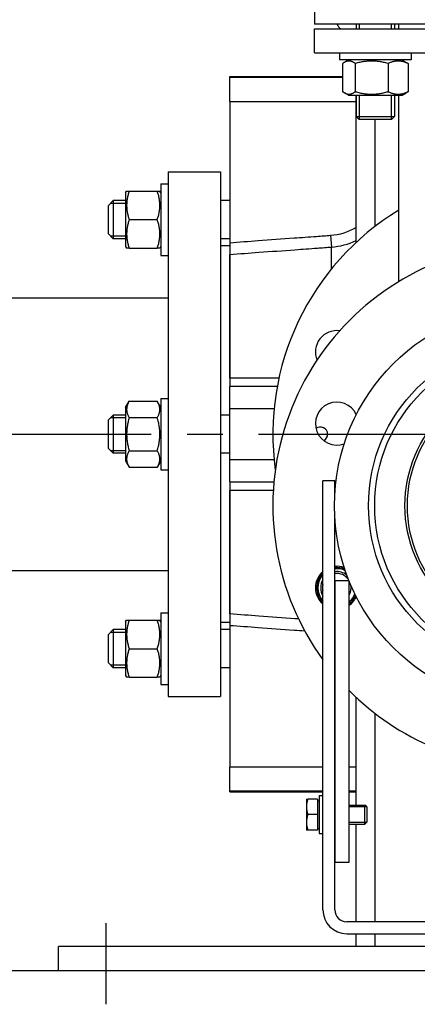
# Model space of a CAD drawing. Header units: millimetres. Extents: x 0 to 8400, y 0 to 5940.
# Tile 27 of 51: x 1745 to 1912, y 3498 to 3911. Entities that reach past the tile are written whole.
import ezdxf

# ---------------------------------------------------------------- set-up
doc = ezdxf.new("R2010")
doc.units = ezdxf.units.MM
doc.header["$LTSCALE"] = 20
doc.linetypes.add('MITTE', pattern=[2, 1.25, -0.25, 0.25, -0.25])
for name, color, linetype in [('02-LINIE-035', 2, 'CONTINUOUS'), ('03-LINIE-050', 3, 'CONTINUOUS'), ('05-ACHSE', 1, 'MITTE')]:
    doc.layers.add(name, color=color, linetype=linetype)

msp = doc.modelspace()

# ---------------------------------------------------------------- linework, layer by layer
at = {"layer": '02-LINIE-035'}
for p, q in [((1868.46, 3919.38), (1868.46, 3909.38)), ((2053.46, 3909.38), (1868.46, 3909.38)), ((1885.98, 3909.38), (1885.98, 3907.38)), ((1887.19, 3909.38), (1887.19, 3907.38)), ((1900.78, 3907.38), (1900.78, 3909.38)), ((1901.98, 3909.38), (1901.98, 3907.38)), ((1903.81, 3907.38), (1903.81, 3909.38)), ((1868.46, 3907.38), (2053.46, 3907.38)), ((1868.46, 3897.38), (1868.46, 3907.38)), ((1868.46, 3897.38), (2053.46, 3897.38)), ((1878.98, 3897.38), (1878.98, 3894.38)), ((1908.98, 3897.38), (1908.98, 3894.38)), ((1908.98, 3894.38), (1878.98, 3894.38)), ((1880.25, 3892.87), (1880.25, 3881.08)), ((1882.73, 3894.38), (1880.99, 3893.37)), ((1885.55, 3892.87), (1885.55, 3881.08)), ((1899.29, 3892.87), (1899.29, 3881.08)), ((1905.23, 3894.38), (1906.97, 3893.37)), ((1907.72, 3892.87), (1907.72, 3881.08)), ((1832.96, 3886.99), (1832.96, 3887.38)), ((1832.96, 3887.38), (1880.25, 3887.38)), ((1832.96, 3877.02), (1832.96, 3886.99)), ((1880.25, 3886.99), (1832.96, 3886.99)), ((1882.73, 3879.58), (1880.99, 3880.58)), ((1882.73, 3879.58), (1905.23, 3879.58)), ((1885.96, 3817.84), (1885.96, 3879.58)), ((1885.98, 3879.58), (1885.98, 3870.6)), ((1887.19, 3879.58), (1887.19, 3869.4)), ((1900.78, 3869.4), (1900.78, 3879.58)), ((1901.98, 3879.58), (1901.98, 3870.6)), ((1903.81, 3801.37), (1903.81, 3879.58)), ((1905.23, 3879.58), (1906.97, 3880.58)), ((1832.96, 3877.02), (1832.96, 3817.58)), ((1832.96, 3877.02), (1885.96, 3877.02)), ((1885.98, 3870.6), (1901.98, 3870.6)), ((1887.21, 3869.38), (1885.98, 3870.6)), ((1900.76, 3869.38), (1887.21, 3869.38)), ((1893.96, 3824.62), (1893.96, 3869.38)), ((1900.76, 3869.38), (1901.98, 3870.6)), ((1806.96, 3847.38), (1806.96, 3627.38)), ((1806.96, 3847.38), (1828.96, 3847.38)), ((1828.96, 3847.38), (1828.96, 3627.38)), ((1803.96, 3842.38), (1803.96, 3812.38)), ((1803.96, 3842.38), (1806.96, 3842.38)), ((1789.16, 3838.63), (1789.6, 3839.38)), ((1789.16, 3838.63), (1789.16, 3816.13)), ((1789.6, 3839.38), (1790.67, 3839.38)), ((1790.67, 3839.38), (1802.46, 3839.38)), ((1802.46, 3839.38), (1803.53, 3839.38)), ((1803.96, 3838.63), (1803.53, 3839.38)), ((1781.96, 3833.38), (1783.96, 3835.38)), ((1789.16, 3834.17), (1782.76, 3834.17)), ((1783.96, 3835.38), (1783.96, 3819.38)), ((1789.16, 3835.38), (1783.96, 3835.38)), ((1832.96, 3835.38), (1828.96, 3835.38)), ((1781.96, 3821.38), (1781.96, 3833.38)), ((1790.67, 3827.38), (1802.46, 3827.38)), ((1781.96, 3821.38), (1783.96, 3819.38)), ((1782.76, 3820.58), (1789.16, 3820.58)), ((1789.16, 3819.38), (1783.96, 3819.38)), ((1832.96, 3819.38), (1828.96, 3819.38)), ((1832.96, 3817.58), (1832.96, 3812.8)), ((1875.21, 3820.67), (1875.56, 3815.9)), ((1789.16, 3816.13), (1789.6, 3815.38)), ((1790.67, 3815.38), (1789.6, 3815.38)), ((1790.67, 3815.38), (1802.46, 3815.38)), ((1803.53, 3815.38), (1802.46, 3815.38)), ((1803.96, 3816.13), (1803.53, 3815.38)), ((1832.96, 3816.38), (1828.96, 3816.38)), ((1875.56, 3806.7), (1875.56, 3815.9)), ((1803.96, 3812.38), (1806.96, 3812.38)), ((1832.96, 3812.8), (1832.96, 3760.89)), ((1832.96, 3760.89), (1832.96, 3812.8)), ((1484.96, 3794.53), (1806.96, 3794.53)), ((1832.96, 3760.89), (1832.96, 3757.38)), ((1832.96, 3748.09), (1832.96, 3757.38)), ((1852.8, 3757.38), (1832.96, 3757.38)), ((1789.16, 3748.63), (1790.67, 3751.23)), ((1790.67, 3751.23), (1802.46, 3751.23)), ((1803.96, 3748.63), (1802.46, 3751.23)), ((1803.96, 3752.38), (1803.96, 3722.38)), ((1803.96, 3752.38), (1806.96, 3752.38)), ((1789.16, 3748.63), (1789.16, 3726.13)), ((1832.96, 3748.09), (1851.49, 3748.09)), ((1832.96, 3726.66), (1832.96, 3748.09)), ((1781.96, 3743.38), (1783.96, 3745.38)), ((1781.96, 3731.38), (1781.96, 3743.38)), ((1789.16, 3744.17), (1782.76, 3744.17)), ((1783.96, 3745.38), (1783.96, 3729.38)), ((1789.16, 3745.38), (1783.96, 3745.38)), ((1790.67, 3744.31), (1802.46, 3744.31)), ((1832.96, 3745.38), (1828.96, 3745.38)), ((1781.96, 3731.38), (1783.96, 3729.38)), ((1782.76, 3730.58), (1789.16, 3730.58)), ((1790.67, 3730.45), (1802.46, 3730.45)), ((1789.16, 3729.38), (1783.96, 3729.38)), ((1789.16, 3726.13), (1790.67, 3723.52)), ((1803.96, 3726.13), (1802.46, 3723.52)), ((1832.96, 3729.38), (1828.96, 3729.38)), ((1832.96, 3717.38), (1832.96, 3726.66)), ((1851.49, 3726.66), (1832.96, 3726.66)), ((1790.67, 3723.52), (1802.46, 3723.52)), ((1803.96, 3722.38), (1806.96, 3722.38)), ((1832.96, 3717.38), (1851.42, 3717.38)), ((1832.96, 3717.38), (1832.96, 3713.86)), ((1832.96, 3713.86), (1832.96, 3661.96)), ((1832.96, 3661.96), (1832.96, 3713.86)), ((1871.96, 3537.81), (1871.96, 3717.81)), ((1876.96, 3717.81), (1871.96, 3717.81)), ((1876.96, 3712.4), (1876.96, 3717.81)), ((1876.96, 3537.81), (1876.96, 3702.36)), ((1484.96, 3680.23), (1806.96, 3680.23)), ((1876.96, 3675.8), (1876.96, 3557.8)), ((1882.96, 3675.8), (1876.96, 3675.8)), ((1882.96, 3557.8), (1882.96, 3675.8)), ((1803.96, 3662.38), (1803.96, 3632.38)), ((1803.96, 3662.38), (1806.96, 3662.38)), ((1832.96, 3661.96), (1832.96, 3657.17)), ((1789.16, 3658.63), (1789.6, 3659.38)), ((1789.16, 3658.63), (1789.16, 3636.13)), ((1789.6, 3659.38), (1790.67, 3659.38)), ((1790.67, 3659.38), (1802.46, 3659.38)), ((1802.46, 3659.38), (1803.53, 3659.38)), ((1803.96, 3658.63), (1803.53, 3659.38)), ((1832.96, 3658.38), (1828.96, 3658.38)), ((1832.96, 3657.17), (1832.96, 3597.74)), ((1781.96, 3653.38), (1783.96, 3655.38)), ((1781.96, 3641.38), (1781.96, 3653.38)), ((1789.16, 3654.17), (1782.76, 3654.17)), ((1783.96, 3655.38), (1783.96, 3639.38)), ((1789.16, 3655.38), (1783.96, 3655.38)), ((1832.96, 3655.38), (1828.96, 3655.38)), ((1790.67, 3647.38), (1802.46, 3647.38)), ((1781.96, 3641.38), (1783.96, 3639.38)), ((1782.76, 3640.58), (1789.16, 3640.58)), ((1789.16, 3639.38), (1783.96, 3639.38)), ((1832.96, 3639.38), (1828.96, 3639.38)), ((1789.16, 3636.13), (1789.6, 3635.38)), ((1790.67, 3635.38), (1789.6, 3635.38)), ((1790.67, 3635.38), (1802.46, 3635.38)), ((1803.53, 3635.38), (1802.46, 3635.38)), ((1803.96, 3636.13), (1803.53, 3635.38)), ((1803.96, 3632.38), (1806.96, 3632.38)), ((1806.96, 3627.38), (1828.96, 3627.38)), ((1885.96, 3581.8), (1885.96, 3626.91)), ((1893.96, 3532.81), (1893.96, 3620.14)), ((1832.96, 3587.76), (1832.96, 3597.74)), ((1871.96, 3597.74), (1832.96, 3597.74)), ((1885.96, 3597.74), (1882.96, 3597.74)), ((1832.96, 3587.38), (1832.96, 3587.76)), ((1832.96, 3587.76), (1871.96, 3587.76)), ((1832.96, 3587.38), (1871.96, 3587.38)), ((1870.36, 3585.8), (1870.36, 3569.8)), ((1870.36, 3585.8), (1871.96, 3585.8)), ((1882.96, 3587.76), (1885.96, 3587.76)), ((1882.96, 3587.38), (1885.96, 3587.38)), ((1865.06, 3584.3), (1865.06, 3581.05)), ((1869.76, 3584.3), (1865.65, 3584.3)), ((1869.76, 3584.3), (1869.76, 3577.8)), ((1869.76, 3583.61), (1870.36, 3583.61)), ((1882.96, 3581.8), (1889.6, 3581.8)), ((1889.6, 3573.8), (1889.6, 3581.8)), ((1890.36, 3581.03), (1889.6, 3581.8)), ((1865.06, 3581.05), (1865.06, 3574.55)), ((1869.76, 3577.8), (1865.65, 3577.8)), ((1869.76, 3577.8), (1869.76, 3571.3)), ((1890.34, 3581.05), (1882.96, 3581.05)), ((1890.36, 3581.03), (1890.36, 3574.57)), ((1865.06, 3574.55), (1865.06, 3571.3)), ((1882.96, 3574.54), (1890.34, 3574.54)), ((1882.96, 3573.8), (1889.6, 3573.8)), ((1885.96, 3532.81), (1885.96, 3573.8)), ((1890.36, 3574.57), (1889.6, 3573.8)), ((1869.76, 3571.3), (1865.65, 3571.3)), ((1869.76, 3571.98), (1870.36, 3571.98)), ((1870.36, 3569.8), (1871.96, 3569.8)), ((1876.96, 3557.8), (1882.96, 3557.8)), ((1931.96, 3532.81), (1881.96, 3532.81)), ((1881.96, 3527.81), (1931.96, 3527.81)), ((1885.96, 3522.38), (1885.96, 3527.81)), ((1893.96, 3522.38), (1893.96, 3527.81)), ((2160.96, 3522.38), (1760.96, 3522.38)), ((1760.96, 3512.38), (1760.96, 3522.38)), ((1760.96, 3512.38), (2160.96, 3512.38))]:
    msp.add_line(p, q, dxfattribs=at)
for radius in [84.15, 69.85, 67.25, 54.55, 53.55]:
    msp.add_circle((1960.96, 3707.38), radius, dxfattribs=at)
for centre, radius, start, end in [((1882.46, 3911.38), 5, 203.5782, 233.1301), ((1960.96, 3737.38), 110, 121.3018, 187.8375), ((1960.96, 3707.38), 110, 110.2651, 215.9928), ((1877.82, 3771.82), 9, 82.4244, 202.0234), ((1877.82, 3741.82), 9, 24.7442, 290.2558), ((1870.96, 3737.38), 3, 296.6991, 129.2128), ((1877.82, 3672.94), 9, 69.7442, 95.4247), ((1877.82, 3672.94), 8.5, 67.0131, 95.7449), ((1877.82, 3672.94), 8, 63.7423, 96.1053), ((1877.82, 3672.94), 8, 63.7425, 96.1052), ((1877.82, 3672.94), 9, 130.5487, 229.4513), ((1877.82, 3672.94), 8.5, 133.4984, 226.5016), ((1877.82, 3672.94), 8, 137.0001, 222.9999), ((1877.82, 3672.94), 8, 136.9999, 223.0001), ((1877.82, 3672.94), 6.79, 51.9534, 97.1938), ((1877.82, 3672.94), 6, 34.9071, 98.1524), ((1877.82, 3672.94), 6.79, 149.4419, 210.5581), ((1877.82, 3672.94), 6, 167.1977, 192.8023), ((1877.82, 3672.94), 6, 329.1143, 10.0929), ((1877.82, 3672.94), 8, 310.0641, 341.2577), ((1877.82, 3672.94), 8, 310.0639, 341.2575), ((1877.82, 3672.94), 8.5, 307.2852, 337.9869), ((1877.82, 3672.94), 9, 304.8988, 335.2558), ((1960.96, 3707.38), 110, 224.839, 315.161), ((1881.96, 3537.81), 10, 180, 270), ((1881.96, 3537.81), 5, 180, 270)]:
    msp.add_arc(centre, radius, start, end, dxfattribs=at)
for points, weights in [([(1885.55, 3892.87), (1882.9, 3894.87), (1880.25, 3892.87)], [1, 1.15470053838, 1]), ([(1899.29, 3892.87), (1892.42, 3894.87), (1885.55, 3892.87)], [1, 1.15470053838, 1]), ([(1907.72, 3892.87), (1903.5, 3894.87), (1899.29, 3892.87)], [1, 1.15470053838, 1]), ([(1906.97, 3893.37), (1907.33, 3893.16), (1907.72, 3892.87)], [1.03472368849, 1.01992921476, 1]), ([(1880.25, 3881.08), (1882.9, 3879.08), (1885.55, 3881.08)], [1, 1.15470053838, 1]), ([(1885.55, 3881.08), (1892.42, 3879.08), (1899.29, 3881.08)], [1, 1.15470053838, 1]), ([(1899.29, 3881.08), (1903.5, 3879.08), (1907.72, 3881.08)], [1, 1.15470053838, 1]), ([(1907.72, 3881.08), (1907.33, 3880.79), (1906.97, 3880.58)], [1, 1.01992921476, 1.03472368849]), ([(1790.67, 3839.38), (1788.67, 3833.38), (1790.67, 3827.38)], [1, 1.15470053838, 1]), ([(1802.46, 3827.38), (1804.46, 3833.38), (1802.46, 3839.38)], [1, 1.15470053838, 1]), ([(1790.67, 3827.38), (1788.67, 3821.38), (1790.67, 3815.38)], [1, 1.15470053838, 1]), ([(1802.46, 3815.38), (1804.46, 3821.38), (1802.46, 3827.38)], [1, 1.15470053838, 1]), ([(1790.67, 3751.23), (1788.67, 3747.77), (1790.67, 3744.31)], [1, 1.15470053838, 1]), ([(1802.46, 3744.31), (1804.46, 3747.77), (1802.46, 3751.23)], [1, 1.15470053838, 1]), ([(1790.67, 3744.31), (1788.67, 3737.38), (1790.67, 3730.45)], [1, 1.15470053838, 1]), ([(1802.46, 3730.45), (1804.46, 3737.38), (1802.46, 3744.31)], [1, 1.15470053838, 1]), ([(1790.67, 3730.45), (1788.67, 3726.99), (1790.67, 3723.52)], [1, 1.15470053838, 1]), ([(1802.46, 3723.52), (1804.46, 3726.99), (1802.46, 3730.45)], [1, 1.15470053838, 1]), ([(1790.67, 3659.38), (1788.67, 3653.38), (1790.67, 3647.38)], [1, 1.15470053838, 1]), ([(1802.46, 3647.38), (1804.46, 3653.38), (1802.46, 3659.38)], [1, 1.15470053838, 1]), ([(1790.67, 3647.38), (1788.67, 3641.38), (1790.67, 3635.38)], [1, 1.15470053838, 1]), ([(1802.46, 3635.38), (1804.46, 3641.38), (1802.46, 3647.38)], [1, 1.15470053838, 1]), ([(1865.65, 3584.3), (1865.06, 3582.56), (1865.06, 3581.05)], [1, 1.0379548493, 1]), ([(1865.06, 3584.3), (1865.06, 3584.3), (1865.65, 3584.3)], [1, 1.0379548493, 1]), ([(1865.06, 3581.05), (1865.06, 3579.54), (1865.65, 3577.8)], [1, 1.0379548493, 1]), ([(1865.65, 3577.8), (1865.06, 3576.06), (1865.06, 3574.55)], [1, 1.0379548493, 1]), ([(1865.06, 3574.55), (1865.06, 3573.04), (1865.65, 3571.3)], [1, 1.0379548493, 1]), ([(1865.65, 3571.3), (1865.06, 3571.3), (1865.06, 3571.3)], [1, 1.0379548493, 1])]:
    msp.add_rational_spline(points, weights, degree=2, dxfattribs=at)
for points in [[(1885.96, 3824.1), (1882.7, 3822.15), (1878.98, 3820.95), (1875.21, 3820.67)], [(1875.56, 3815.9), (1879.14, 3816.15), (1882.68, 3817.09), (1885.95, 3818.62)]]:
    msp.add_open_spline(points, degree=3, dxfattribs=at)
for points, knots in [([(1875.21, 3820.67), (1873.24, 3820.53), (1871.27, 3820.39), (1866.15, 3820.01), (1863, 3819.78), (1854.82, 3819.18), (1849.78, 3818.81), (1840.81, 3818.16), (1836.89, 3817.87), (1832.96, 3817.58)], [0, 0, 0, 0, 0.592126, 0.592126, 1.539528, 1.539528, 3.055372, 3.055372, 4.23567, 4.23567, 4.23567, 4.23567]), ([(1832.96, 3812.8), (1837.01, 3813.09), (1841.05, 3813.39), (1850.12, 3814.05), (1855.16, 3814.41), (1863.35, 3815.01), (1866.5, 3815.24), (1871.62, 3815.61), (1873.59, 3815.75), (1875.56, 3815.9)], [-4.270642, -4.270642, -4.270642, -4.270642, -3.055372, -3.055372, -1.539528, -1.539528, -0.592126, -0.592126, 0, 0, 0, 0]), ([(1853.51, 3760.92), (1852.99, 3760.92), (1852.46, 3760.92), (1849.96, 3760.91), (1847.99, 3760.91), (1842.87, 3760.91), (1839.72, 3760.9), (1835.37, 3760.9), (1834.17, 3760.89), (1832.96, 3760.89)], [-2.527662, -2.527662, -2.527662, -2.527662, -2.36899, -2.36899, -1.776743, -1.776743, -0.829147, -0.829147, -0.46733, -0.46733, -0.46733, -0.46733]), ([(1832.96, 3713.86), (1837, 3713.86), (1841.04, 3713.85), (1847.1, 3713.84), (1849.13, 3713.84), (1851.15, 3713.84)], [-4.270642, -4.270642, -4.270642, -4.270642, -3.055992, -3.055992, -2.446776, -2.446776, -2.446776, -2.446776]), ([(1861.76, 3659.86), (1861.24, 3659.9), (1860.72, 3659.94), (1855.16, 3660.34), (1850.12, 3660.71), (1841.05, 3661.37), (1837.01, 3661.66), (1832.96, 3661.96)], [-3.353206, -3.353206, -3.353206, -3.353206, -3.197482, -3.197482, -1.681639, -1.681639, -0.466368, -0.466368, -0.466368, -0.466368]), ([(1832.96, 3657.17), (1836.89, 3656.88), (1840.81, 3656.6), (1849.78, 3655.94), (1854.82, 3655.57), (1861.34, 3655.1), (1862.82, 3654.99), (1864.3, 3654.88)], [0.50134, 0.50134, 0.50134, 0.50134, 1.681639, 1.681639, 3.197482, 3.197482, 3.643335, 3.643335, 3.643335, 3.643335])]:
    msp.add_open_spline(points, degree=3, knots=knots, dxfattribs=at)
at = {"layer": '03-LINIE-050'}
msp.add_line((1534.96, 3512.38), (2805.15, 3512.38), dxfattribs=at)
at = {"layer": '05-ACHSE', "ltscale": 3}
for p, q in [((1484.96, 3737.38), (2756.45, 3737.38)), ((1780.96, 3498.18), (1780.96, 3532.18)), ((1780.96, 3498.18), (1780.96, 3532.18))]:
    msp.add_line(p, q, dxfattribs=at)

doc.saveas('drawing.dxf')
